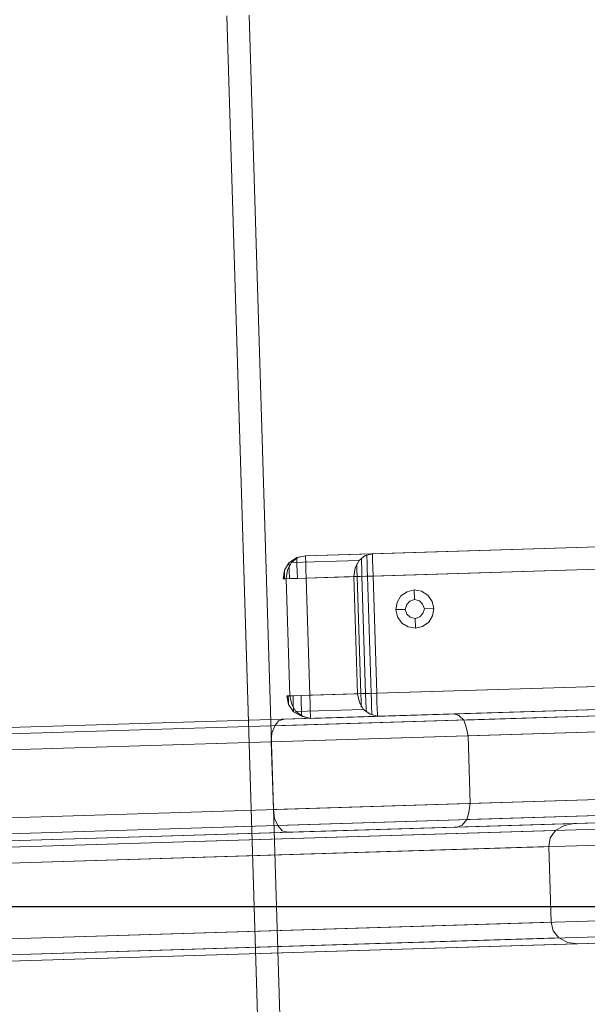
# Model space of a CAD drawing. Extents: x 147111805 to 147230536, y 410950310 to 411028142.
# Tile 40 of 256: x 147161084 to 147161234, y 410975786 to 410976047. Entities that reach past the tile are written whole.
import ezdxf

# ---------------------------------------------------------------- set-up
doc = ezdxf.new("R2010")
doc.units = 0
doc.header["$LTSCALE"] = 100
doc.layers.add('T--A9041--_VERHARDINGEN_Tegels', color=9, linetype='Continuous', transparency=0.3)
doc.layers.add('T--L9071--_TERREINMEUBILAIR_Stoelen', color=1, linetype='Continuous')
doc.layers.add('T--L9071--_TERREINMEUBILAIR_Tafels', color=30, linetype='Continuous')

# ---------------------------------------------------------------- blocks, each defined once
blk = doc.blocks.new('Picknicktafel 180x160cm')
at = {"layer": 'T--L9071--_TERREINMEUBILAIR_Stoelen', "lineweight": 0}
for p, q in [((1579.406590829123, 1588.06145185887), (1579.406590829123, 1.055470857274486)), ((1583.628474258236, 1589.116922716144), (1583.628474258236, 0)), ((1601.571478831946, 0), (1601.571478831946, 1589.116922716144)), ((1605.793362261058, 1588.06145185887), (1605.793362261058, 1.055470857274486)), ((1577.506743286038, 3.588600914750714), (1577.506743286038, 1585.528321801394)), ((1607.482115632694, 1585.528321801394), (1607.482115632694, 3.588600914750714)), ((1577.506743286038, 1540.565263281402), (1577.506743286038, 48.55165943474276)), ((1607.482115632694, 1540.565263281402), (1607.482115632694, 48.55165943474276)), ((1579.406590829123, 1538.032133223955), (1579.406590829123, 51.08478949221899)), ((1583.628474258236, 1537.187756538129), (1583.628474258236, 52.14026034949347)), ((1601.571478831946, 1537.187756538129), (1601.571478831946, 52.14026034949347)), ((1605.793362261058, 1538.032133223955), (1605.793362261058, 51.08478949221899)), ((1547.320276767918, 1450.21695789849), (1547.320276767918, 1064.336812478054)), ((1551.542160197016, 1066.236660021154), (1551.542160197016, 1452.327899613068)), ((1571.596106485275, 1452.327899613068), (1571.596106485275, 1066.236660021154)), ((1575.817989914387, 1450.21695789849), (1575.817989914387, 1064.336812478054)), ((1545.631523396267, 1445.361791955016), (1545.631523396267, 1059.481646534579)), ((1577.506743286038, 1059.481646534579), (1577.506743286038, 1445.361791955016)), ((1545.631523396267, 963.4337985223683), (1545.631523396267, 1349.313943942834)), ((1577.506743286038, 1349.313943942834), (1577.506743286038, 963.4337985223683)), ((1547.320276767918, 1344.45877799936), (1547.320276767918, 958.578632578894)), ((1575.817989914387, 1344.45877799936), (1575.817989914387, 958.578632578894)), ((1551.542160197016, 1342.55893045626), (1551.542160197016, 956.4676908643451)), ((1571.596106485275, 956.4676908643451), (1571.596106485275, 1342.55893045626)), ((1577.928931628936, 1136.74211328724), (1579.406590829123, 1137.797584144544)), ((1579.406590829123, 1137.797584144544), (1581.306438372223, 1138.64196083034)), ((1579.406590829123, 451.3193385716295), (1579.406590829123, 1137.797584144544)), ((1581.306438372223, 1138.64196083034), (1583.628474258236, 1138.853055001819)), ((1583.628474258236, 450.2638677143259), (1583.628474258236, 1138.853055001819)), ((1583.628474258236, 1138.853055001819), (1601.571478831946, 1138.853055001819)), ((1601.571478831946, 1138.853055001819), (1601.571478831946, 450.2638677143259)), ((1601.571478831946, 1138.853055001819), (1603.893514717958, 1138.64196083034)), ((1603.893514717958, 1138.64196083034), (1605.793362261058, 1137.797584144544)), ((1605.793362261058, 1137.797584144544), (1607.059927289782, 1136.74211328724)), ((1605.793362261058, 451.3193385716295), (1605.793362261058, 1137.797584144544)), ((1577.506743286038, 1135.264454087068), (1577.928931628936, 1136.74211328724)), ((1577.506743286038, 1135.264454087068), (1577.506743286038, 453.8524686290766)), ((1577.506743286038, 1090.301395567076), (1577.506743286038, 1135.264454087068)), ((1607.059927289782, 1136.74211328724), (1607.482115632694, 1135.264454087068)), ((1607.482115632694, 453.8524686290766), (1607.482115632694, 1135.264454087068)), ((1607.482115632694, 1135.264454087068), (1607.482115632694, 1090.301395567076)), ((1607.482115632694, 1128.298346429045), (1608.115398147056, 1130.620382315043)), ((1607.482115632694, 1128.298346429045), (1608.115398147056, 1130.409288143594)), ((1608.115398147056, 1130.620382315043), (1608.748680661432, 1130.620382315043)), ((1607.482115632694, 1110.566436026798), (1607.482115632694, 1128.298346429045)), ((1607.482115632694, 1128.298346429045), (1608.115398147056, 1128.298346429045)), ((1607.482115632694, 1128.298346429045), (1607.482115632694, 460.8185762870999)), ((1608.115398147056, 1112.466283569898), (1607.482115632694, 1110.566436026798)), ((1608.115398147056, 1110.566436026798), (1607.482115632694, 1110.566436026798)), ((1607.482115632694, 1110.566436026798), (1607.482115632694, 478.7615808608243)), ((1607.482115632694, 478.7615808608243), (1607.482115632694, 1110.566436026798)), ((1577.506743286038, 498.8155271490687), (1577.506743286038, 1090.301395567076)), ((1577.928931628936, 1089.034830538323), (1577.506743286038, 1090.301395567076)), ((1607.482115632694, 1090.301395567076), (1607.059927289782, 1089.034830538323)), ((1607.482115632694, 1090.301395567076), (1607.482115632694, 498.8155271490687)), ((1579.406590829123, 1087.7682655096), (1577.928931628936, 1089.034830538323)), ((1581.306438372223, 1087.134982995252), (1579.406590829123, 1087.7682655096)), ((1579.406590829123, 501.3486572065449), (1579.406590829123, 1087.7682655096)), ((1605.793362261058, 1087.7682655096), (1603.893514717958, 1087.134982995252)), ((1607.059927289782, 1089.034830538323), (1605.793362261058, 1087.7682655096)), ((1605.793362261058, 501.3486572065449), (1605.793362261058, 1087.7682655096)), ((1583.628474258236, 1086.712794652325), (1581.306438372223, 1087.134982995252)), ((1583.628474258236, 1086.712794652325), (1583.628474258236, 502.4041280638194)), ((1601.571478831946, 1086.712794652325), (1583.628474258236, 1086.712794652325)), ((1603.893514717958, 1087.134982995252), (1601.571478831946, 1086.712794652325)), ((1601.571478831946, 502.4041280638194), (1601.571478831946, 1086.712794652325)), ((1547.320276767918, 1064.336812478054), (1546.05371173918, 1062.014776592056)), ((1549.220124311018, 1065.814471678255), (1547.320276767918, 1064.336812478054)), ((1551.542160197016, 1066.236660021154), (1549.220124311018, 1065.814471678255)), ((1571.596106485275, 1066.236660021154), (1551.542160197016, 1066.236660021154)), ((1573.918142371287, 1065.814471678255), (1571.596106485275, 1066.236660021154)), ((1575.817989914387, 1064.336812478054), (1573.918142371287, 1065.814471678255)), ((1577.084554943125, 1062.014776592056), (1575.817989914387, 1064.336812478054)), ((1546.05371173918, 1062.014776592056), (1545.631523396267, 1059.481646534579)), ((1577.506743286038, 1059.481646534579), (1577.084554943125, 1062.014776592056)), ((1545.631523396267, 1059.481646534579), (1545.631523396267, 963.4337985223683)), ((1577.506743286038, 963.4337985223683), (1577.506743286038, 1059.481646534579))]:
    blk.add_line(p, q, dxfattribs=at)
at = {"layer": 'T--L9071--_TERREINMEUBILAIR_Tafels', "lineweight": 0}
for p, q in [((1794.089363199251, 1144.763691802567), (6.121730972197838, 1144.763691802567)), ((1794.089363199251, 1144.763691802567), (6.121730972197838, 1144.763691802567)), ((6.121730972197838, 1144.763691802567), (1794.089363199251, 1144.763691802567)), ((6.121730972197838, 1144.763691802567), (1794.089363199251, 1144.763691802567)), ((1794.089363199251, 1138.853055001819), (6.121730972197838, 1138.853055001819)), ((1794.089363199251, 1138.853055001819), (6.121730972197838, 1138.853055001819)), ((6.121730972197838, 1138.853055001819), (1794.089363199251, 1138.853055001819)), ((6.121730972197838, 1138.853055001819), (1794.089363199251, 1138.853055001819)), ((1611.281810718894, 1133.997889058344), (1613.603846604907, 1134.420077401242)), ((1613.603846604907, 1133.575700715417), (1613.603846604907, 1134.420077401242)), ((1613.603846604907, 1134.420077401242), (1613.603846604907, 1133.997889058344)), ((1644.634689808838, 1133.997889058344), (1644.634689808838, 1134.420077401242)), ((1644.634689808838, 1134.420077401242), (1644.634689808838, 1133.575700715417)), ((1646.95672569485, 1133.997889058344), (1644.634689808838, 1134.420077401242)), ((1608.115398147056, 1130.620382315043), (1609.381963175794, 1132.731324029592)), ((1608.115398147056, 1130.409288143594), (1609.381963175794, 1132.098041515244)), ((1609.381963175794, 1132.731324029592), (1611.281810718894, 1133.997889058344)), ((1609.381963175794, 1132.098041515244), (1611.281810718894, 1133.153512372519)), ((1610.015245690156, 1132.731324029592), (1609.381963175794, 1132.731324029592)), ((1609.381963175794, 1132.731324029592), (1609.804151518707, 1132.731324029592)), ((1609.381963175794, 1132.098041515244), (1609.381963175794, 1114.15503694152)), ((1609.804151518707, 1132.731324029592), (1611.281810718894, 1132.731324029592)), ((1611.492904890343, 1133.997889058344), (1611.281810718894, 1133.997889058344)), ((1611.281810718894, 1133.997889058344), (1611.492904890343, 1133.997889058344)), ((1611.281810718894, 1133.153512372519), (1613.603846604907, 1133.575700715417)), ((1611.281810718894, 1132.731324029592), (1613.603846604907, 1132.731324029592)), ((1612.337281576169, 1133.997889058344), (1611.492904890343, 1133.997889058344)), ((1611.492904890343, 1133.997889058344), (1612.337281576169, 1133.997889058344)), ((1613.603846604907, 1133.997889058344), (1612.337281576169, 1133.997889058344)), ((1612.337281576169, 1133.997889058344), (1613.603846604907, 1133.997889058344)), ((1613.603846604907, 1133.997889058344), (1613.603846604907, 1132.731324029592)), ((1613.603846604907, 1133.997889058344), (1613.603846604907, 1133.997889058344)), ((1613.603846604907, 1133.575700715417), (1613.603846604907, 1115.632696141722)), ((1644.634689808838, 1133.575700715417), (1613.603846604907, 1133.575700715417)), ((1644.634689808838, 1133.575700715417), (1613.603846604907, 1133.575700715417)), ((1613.603846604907, 1132.731324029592), (1613.603846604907, 1130.620382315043)), ((1644.634689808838, 1132.731324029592), (1644.634689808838, 1133.997889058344)), ((1644.634689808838, 1133.997889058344), (1645.690160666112, 1133.997889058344)), ((1645.690160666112, 1133.997889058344), (1644.634689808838, 1133.997889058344)), ((1644.634689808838, 1133.575700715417), (1646.95672569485, 1133.153512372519)), ((1644.634689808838, 1115.632696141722), (1644.634689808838, 1133.575700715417)), ((1644.634689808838, 1130.620382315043), (1644.634689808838, 1132.731324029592)), ((1644.634689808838, 1132.731324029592), (1646.745631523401, 1132.731324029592)), ((1645.690160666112, 1133.997889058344), (1646.534537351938, 1133.997889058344)), ((1646.534537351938, 1133.997889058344), (1645.690160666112, 1133.997889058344)), ((1646.534537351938, 1133.997889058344), (1646.95672569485, 1133.997889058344)), ((1646.745631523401, 1132.731324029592), (1648.434384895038, 1132.731324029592)), ((1648.85657323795, 1132.731324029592), (1646.95672569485, 1133.997889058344)), ((1646.95672569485, 1133.153512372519), (1648.85657323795, 1132.098041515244)), ((1648.85657323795, 1132.731324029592), (1648.012196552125, 1132.731324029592)), ((1648.434384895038, 1132.731324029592), (1648.85657323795, 1132.731324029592)), ((1650.123138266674, 1130.620382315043), (1648.85657323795, 1132.731324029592)), ((1648.85657323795, 1132.098041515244), (1650.123138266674, 1130.409288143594)), ((1648.85657323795, 1114.15503694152), (1648.85657323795, 1132.098041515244)), ((1608.748680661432, 1130.620382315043), (1609.804151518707, 1130.620382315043)), ((1609.804151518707, 1130.620382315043), (1611.703999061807, 1130.620382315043)), ((1611.703999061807, 1130.620382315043), (1613.603846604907, 1130.620382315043)), ((1613.603846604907, 1130.620382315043), (1613.603846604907, 1128.298346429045)), ((1644.634689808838, 1128.298346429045), (1644.634689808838, 1130.620382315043)), ((1644.634689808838, 1130.620382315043), (1646.534537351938, 1130.620382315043)), ((1646.534537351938, 1130.620382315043), (1648.223290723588, 1130.620382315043)), ((1648.223290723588, 1130.620382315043), (1649.489855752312, 1130.620382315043)), ((1649.489855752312, 1130.620382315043), (1650.123138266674, 1130.620382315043)), ((1650.123138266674, 1130.620382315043), (1649.912044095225, 1130.620382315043)), ((1650.545326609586, 1128.298346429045), (1650.123138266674, 1130.620382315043)), ((1650.123138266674, 1130.409288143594), (1650.545326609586, 1128.298346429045)), ((1607.482115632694, 460.8185762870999), (1607.482115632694, 1128.298346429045)), ((1608.115398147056, 1128.298346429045), (1609.381963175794, 1128.298346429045)), ((1609.381963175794, 1128.298346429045), (1611.281810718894, 1128.298346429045)), ((1611.281810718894, 1128.298346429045), (1613.603846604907, 1128.298346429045)), ((1613.603846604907, 460.8185762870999), (1613.603846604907, 1128.298346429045)), ((1613.603846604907, 1128.298346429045), (1644.634689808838, 1128.298346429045)), ((1613.603846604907, 460.8185762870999), (1613.603846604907, 1128.298346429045)), ((1644.634689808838, 1128.298346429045), (1646.95672569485, 1128.298346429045)), ((1644.634689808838, 1128.298346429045), (1644.634689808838, 460.8185762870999)), ((1644.634689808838, 460.8185762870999), (1644.634689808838, 1128.298346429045)), ((1646.95672569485, 1128.298346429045), (1648.85657323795, 1128.298346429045)), ((1648.85657323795, 1128.298346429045), (1650.123138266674, 1128.298346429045)), ((1650.123138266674, 1128.298346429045), (1650.545326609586, 1128.298346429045)), ((1650.545326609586, 1128.298346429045), (1650.545326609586, 1110.566436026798)), ((1650.545326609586, 1128.298346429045), (1650.545326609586, 460.8185762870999)), ((1650.545326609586, 460.8185762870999), (1650.545326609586, 1128.298346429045)), ((1609.381963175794, 1114.15503694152), (1608.115398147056, 1112.466283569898)), ((1609.804151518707, 1113.521754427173), (1608.748680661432, 1113.521754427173)), ((1611.281810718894, 1115.210507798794), (1609.381963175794, 1114.15503694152)), ((1611.492904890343, 1113.521754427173), (1609.804151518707, 1113.521754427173)), ((1611.703999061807, 1114.788319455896), (1610.015245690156, 1114.788319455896)), ((1613.603846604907, 1115.632696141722), (1611.281810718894, 1115.210507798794)), ((1613.603846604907, 1113.521754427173), (1611.492904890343, 1113.521754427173)), ((1613.603846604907, 1114.788319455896), (1611.703999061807, 1114.788319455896)), ((1613.603846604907, 1114.366131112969), (1613.603846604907, 1115.632696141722)), ((1613.603846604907, 1115.632696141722), (1644.634689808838, 1115.632696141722)), ((1613.603846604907, 1115.632696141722), (1644.634689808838, 1115.632696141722)), ((1613.603846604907, 1114.788319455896), (1644.634689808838, 1114.788319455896)), ((1613.603846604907, 1112.466283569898), (1613.603846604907, 1114.366131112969)), ((1613.603846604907, 1113.521754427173), (1644.634689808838, 1113.521754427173)), ((1646.95672569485, 1115.210507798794), (1644.634689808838, 1115.632696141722)), ((1644.634689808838, 1115.632696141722), (1644.634689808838, 1114.366131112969)), ((1646.534537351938, 1114.788319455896), (1644.634689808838, 1114.788319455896)), ((1644.634689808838, 1114.366131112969), (1644.634689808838, 1112.466283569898)), ((1646.745631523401, 1113.521754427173), (1644.634689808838, 1113.521754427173)), ((1648.012196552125, 1114.788319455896), (1646.534537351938, 1114.788319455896)), ((1648.434384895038, 1113.521754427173), (1646.745631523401, 1113.521754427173)), ((1648.85657323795, 1114.15503694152), (1646.95672569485, 1115.210507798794)), ((1649.489855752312, 1113.521754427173), (1648.434384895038, 1113.521754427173)), ((1650.123138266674, 1112.466283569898), (1648.85657323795, 1114.15503694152)), ((1608.537586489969, 1112.044095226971), (1607.904303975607, 1112.044095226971)), ((1609.804151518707, 1112.044095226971), (1608.537586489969, 1112.044095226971)), ((1611.492904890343, 1112.044095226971), (1609.804151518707, 1112.044095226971)), ((1613.603846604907, 1112.044095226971), (1611.492904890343, 1112.044095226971)), ((1613.603846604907, 1110.566436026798), (1613.603846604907, 1112.466283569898)), ((1613.603846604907, 1112.044095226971), (1644.634689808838, 1112.044095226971)), ((1644.634689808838, 1112.466283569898), (1644.634689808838, 1110.566436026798)), ((1646.534537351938, 1112.044095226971), (1644.634689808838, 1112.044095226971)), ((1648.434384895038, 1112.044095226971), (1646.534537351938, 1112.044095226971)), ((1649.700949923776, 1112.044095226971), (1648.434384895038, 1112.044095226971)), ((1650.334232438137, 1112.044095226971), (1649.700949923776, 1112.044095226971)), ((1650.545326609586, 1110.566436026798), (1650.123138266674, 1112.466283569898)), ((1609.381963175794, 1110.566436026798), (1608.115398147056, 1110.566436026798)), ((1611.281810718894, 1110.566436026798), (1609.381963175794, 1110.566436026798)), ((1613.603846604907, 1110.566436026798), (1611.281810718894, 1110.566436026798)), ((1613.603846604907, 1110.566436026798), (1613.603846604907, 478.7615808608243)), ((1644.634689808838, 1110.566436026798), (1613.603846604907, 1110.566436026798)), ((1613.603846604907, 478.7615808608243), (1613.603846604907, 1110.566436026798)), ((1644.634689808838, 1110.566436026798), (1644.634689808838, 478.7615808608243)), ((1646.95672569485, 1110.566436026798), (1644.634689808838, 1110.566436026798)), ((1644.634689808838, 478.7615808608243), (1644.634689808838, 1110.566436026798)), ((1648.85657323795, 1110.566436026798), (1646.95672569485, 1110.566436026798)), ((1650.123138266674, 1110.566436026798), (1648.85657323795, 1110.566436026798)), ((1650.545326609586, 1110.566436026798), (1650.123138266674, 1110.566436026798)), ((1650.545326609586, 1110.566436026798), (1650.545326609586, 478.7615808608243)), ((1650.545326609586, 478.7615808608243), (1650.545326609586, 1110.566436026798)), ((1631.969039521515, 1103.389234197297), (1630.91356866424, 1101.700480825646)), ((1633.657792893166, 1104.444705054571), (1631.969039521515, 1103.389234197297)), ((1635.557640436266, 1104.866893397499), (1633.657792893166, 1104.444705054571)), ((1637.457487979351, 1104.444705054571), (1635.557640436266, 1104.866893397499)), ((1635.557640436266, 1104.866893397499), (1635.557640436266, 1102.333763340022)), ((1639.146241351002, 1103.389234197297), (1637.457487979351, 1104.444705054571)), ((1640.201712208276, 1101.700480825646), (1639.146241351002, 1103.389234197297)), ((1630.91356866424, 1101.700480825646), (1630.491380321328, 1099.800633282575)), ((1633.024510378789, 1099.800633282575), (1633.446698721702, 1101.067198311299)), ((1633.446698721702, 1101.067198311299), (1633.024510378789, 1099.800633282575)), ((1633.446698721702, 1101.067198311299), (1634.291075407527, 1101.911574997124)), ((1634.291075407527, 1101.911574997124), (1633.446698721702, 1101.067198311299)), ((1634.291075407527, 1101.911574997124), (1635.557640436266, 1102.333763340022)), ((1635.557640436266, 1102.333763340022), (1634.291075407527, 1101.911574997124)), ((1635.557640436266, 1102.333763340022), (1636.824205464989, 1101.911574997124)), ((1636.824205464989, 1101.911574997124), (1635.557640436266, 1102.333763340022)), ((1636.824205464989, 1101.911574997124), (1637.668582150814, 1101.067198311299)), ((1637.668582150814, 1101.067198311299), (1636.824205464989, 1101.911574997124)), ((1637.668582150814, 1101.067198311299), (1638.090770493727, 1099.800633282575)), ((1638.090770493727, 1099.800633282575), (1637.668582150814, 1101.067198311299)), ((1640.623900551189, 1099.800633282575), (1640.201712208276, 1101.700480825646)), ((1630.491380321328, 1099.800633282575), (1630.91356866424, 1097.900785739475)), ((1630.491380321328, 1099.800633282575), (1633.024510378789, 1099.800633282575)), ((1630.91356866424, 1097.900785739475), (1631.969039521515, 1096.212032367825)), ((1633.446698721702, 1098.534068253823), (1633.024510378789, 1099.800633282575)), ((1633.024510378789, 1099.800633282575), (1633.024510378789, 1099.800633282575)), ((1633.024510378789, 1099.800633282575), (1633.446698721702, 1098.534068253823)), ((1634.291075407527, 1097.689691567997), (1633.446698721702, 1098.534068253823)), ((1633.446698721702, 1098.534068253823), (1634.291075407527, 1097.689691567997)), ((1637.668582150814, 1098.534068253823), (1636.824205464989, 1097.689691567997)), ((1636.824205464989, 1097.689691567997), (1637.668582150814, 1098.534068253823)), ((1638.090770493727, 1099.800633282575), (1637.668582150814, 1098.534068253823)), ((1637.668582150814, 1098.534068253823), (1638.090770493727, 1099.800633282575)), ((1638.090770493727, 1099.800633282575), (1638.090770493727, 1099.800633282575)), ((1640.623900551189, 1099.800633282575), (1638.090770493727, 1099.800633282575)), ((1639.146241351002, 1096.212032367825), (1640.201712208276, 1097.900785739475)), ((1640.201712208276, 1097.900785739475), (1640.623900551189, 1099.800633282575)), ((1640.623900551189, 1099.800633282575), (1640.623900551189, 1099.800633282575)), ((1631.969039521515, 1096.212032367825), (1633.657792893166, 1095.15656151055)), ((1633.657792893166, 1095.15656151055), (1635.557640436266, 1094.734373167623)), ((1635.557640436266, 1097.267503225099), (1634.291075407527, 1097.689691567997)), ((1634.291075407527, 1097.689691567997), (1635.557640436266, 1097.267503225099)), ((1636.824205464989, 1097.689691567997), (1635.557640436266, 1097.267503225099)), ((1635.557640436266, 1097.267503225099), (1636.824205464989, 1097.689691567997)), ((1635.557640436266, 1094.734373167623), (1635.557640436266, 1097.267503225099)), ((1635.557640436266, 1094.734373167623), (1637.457487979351, 1095.15656151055)), ((1637.457487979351, 1095.15656151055), (1639.146241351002, 1096.212032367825))]:
    blk.add_line(p, q, dxfattribs=at)

msp = doc.modelspace()

# ---------------------------------------------------------------- hatches: boundary and pattern name
at = {"layer": 'T--A9041--_VERHARDINGEN_Tegels'}
h = msp.add_hatch(dxfattribs=at)
h.set_pattern_fill('ANSI37', color=256, scale=200, angle=45)
h.set_pattern_definition([(90, (0, 0), (-635, 0), []), (180, (0, 0), (0, -635), [])])
h.paths.add_polyline_path([(147171124.6155927, 410978496.7849257), (147171124.6155927, 410985174.1051784), (147175311.8159577, 410985174.1051784), (147179724.0163228, 410985174.1051784), (147179724.0163228, 410987548.1668265), (147175674.6155927, 410987550.9475302), (147175674.6155927, 410986269.3768906), (147173554.6155927, 410986269.3768906), (147173554.6155927, 410986569.3768906), (147175374.6155927, 410986569.3768906), (147175374.6155927, 410989649.3768906), (147175374.6155927, 410993004.2881792), (147173550.8201925, 410993004.2881792), (147173550.8201925, 410993134.3405678), (147165980.8201925, 410993134.3405678), (147159696.0572113, 410993137.1650009), (147159704.9791517, 410992687.6886738), (147159705.673752, 410992652.6955669), (147159710.6310576, 410990922.4531842), (147159740.006855, 410990923.0362831), (147159789.3234792, 410988438.5257165), (147159881.8045546, 410983779.4434608), (147160071.926593, 410974201.3302012), (147160091.7723167, 410973201.5271471), (147160156.2709204, 410969952.1672208), (147160833.6374897, 410969965.612699), (147162965.7175028, 410970007.9337059), (147169999.3319892, 410970147.5483757), (147172541.3312546, 410970198.0061296), (147177217.9100407, 410970290.8345047), (147177327.8883767, 410970293.0175343), (147177280.2586386, 410972692.5448644), (147177850.1463795, 410972703.8569272), (147179529.8155105, 410972737.1977439), (147180789.5630606, 410972762.4198964), (147181028.8837267, 410972767.3274566), (147181031.0428523, 410975911.5547846), (147179805.6507454, 410975912.3962522), (147178580.2586386, 410975912.3962522), (147178580.2586386, 410979449.1051784), (147177580.2586386, 410979449.1051784), (147177580.2586386, 410977681.1714507), (147177580.2586386, 410975913.2377229), (147171124.6155927, 410975913.2377229)])
h.paths.add_polyline_path([(147165184.9788649, 410982437.8420166), (147164184.9788649, 410982437.8420166), (147164184.9788649, 410983437.8420166), (147165184.9788649, 410983437.8420166)], flags=16)

# ---------------------------------------------------------------- block references
at = {"layer": 'T--L9071--_TERREINMEUBILAIR_Stoelen', "rotation": 91.75940092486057}
msp.add_blockref('Picknicktafel 180x160cm', (147162338.2311158, 410974289.7493508), dxfattribs=at)

doc.saveas('drawing.dxf')
